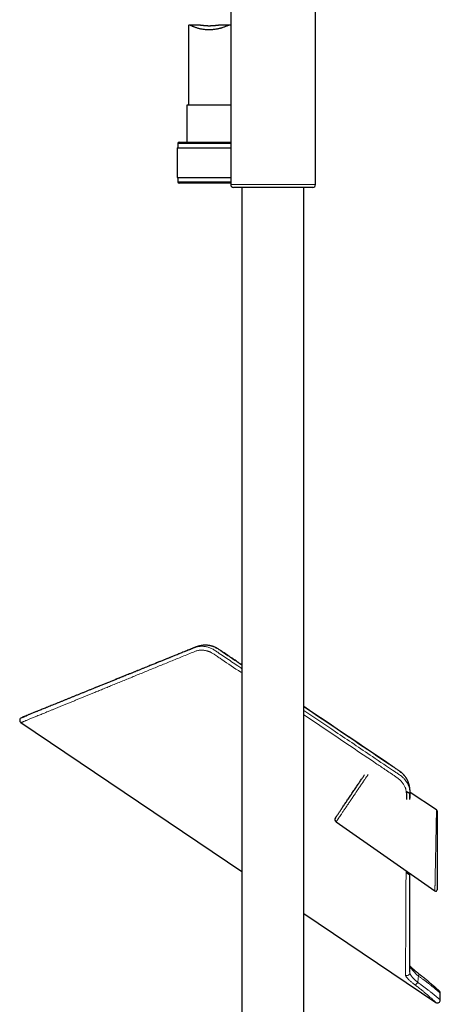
# Model space of a CAD drawing. Header units: millimetres. Extents: x 8 to 2314, y 12 to 2305.
# Tile 15 of 156: x 436 to 585, y 1240 to 1589. Entities that reach past the tile are written whole.
import ezdxf

# ---------------------------------------------------------------- set-up
doc = ezdxf.new("R2010")
doc.units = ezdxf.units.MM

msp = doc.modelspace()

# ---------------------------------------------------------------- linework, layer by layer
at = {"color": 7, "linetype": 'Continuous', "lineweight": 30}
for p, q in [((540.45, 1530.73), (540.45, 1650.73)), ((510.45, 1608.28), (510.45, 1530.73)), ((495.5, 1586.98), (495.5, 1558.9)), ((499.77, 1587.26), (495.71, 1587.26)), ((510.15, 1587.26), (506.09, 1587.26)), ((494.95, 1558.9), (494.95, 1545.77)), ((502.74, 1558.9), (494.95, 1558.9)), ((510.45, 1558.9), (502.74, 1558.9)), ((492.2, 1545.77), (502.65, 1545.77)), ((502.65, 1545.77), (510.45, 1545.77)), ((491.52, 1543.77), (491.52, 1533.27)), ((491.52, 1543.77), (502.63, 1543.77)), ((491.7, 1545.27), (491.7, 1543.77)), ((502.63, 1543.77), (510.45, 1543.77)), ((491.52, 1533.27), (502.63, 1533.27)), ((491.7, 1533.27), (491.7, 1531.77)), ((502.63, 1533.27), (510.45, 1533.27)), ((510.45, 1531.27), (492.2, 1531.27)), ((539.45, 1529.73), (511.45, 1529.73)), ((514.42, 1529.73), (514.42, 1232.28)), ((536.32, 1232.28), (536.32, 1529.73)), ((436.16, 1340.11), (436.16, 1340.11)), ((436.16, 1340.1), (514.42, 1287.31)), ((583.29, 1309.27), (573.94, 1315.34)), ((573.91, 1312.92), (573.91, 1314.88)), ((583.52, 1308.85), (583.52, 1280.87)), ((547.76, 1304.95), (582.73, 1280.46)), ((572.51, 1287.62), (572.51, 1287.01)), ((573.9, 1286.07), (573.9, 1286.64)), ((573.91, 1286.06), (573.92, 1286.63)), ((573.91, 1286.06), (573.91, 1286.06)), ((536.32, 1272.54), (583.08, 1241)), ((573.87, 1251.66), (573.87, 1251.68)), ((584.64, 1241.83), (584.64, 1244.25))]:
    msp.add_line(p, q, dxfattribs=at)
at = {"color": 252, "linetype": 'Continuous', "lineweight": 0}
for p, q in [((502.64, 1545.27), (491.7, 1545.27)), ((510.45, 1545.27), (502.64, 1545.27)), ((491.7, 1531.77), (510.45, 1531.77)), ((510.45, 1530.73), (540.45, 1530.73)), ((573.45, 1318.65), (573.45, 1318.62)), ((573.87, 1251.44), (573.87, 1251.66))]:
    msp.add_line(p, q, dxfattribs=at)
at = {"color": 7, "linetype": 'Continuous', "lineweight": 30, "flags": 128}
msp.add_lwpolyline([(547.5, 1306.33), (547.5, 1306.34), (547.52, 1306.35), (547.54, 1306.39), (547.57, 1306.43), (547.61, 1306.49), (547.65, 1306.56), (547.71, 1306.64), (547.77, 1306.73), (547.84, 1306.84), (547.92, 1306.96), (548.01, 1307.09), (548.11, 1307.23), (548.21, 1307.39), (548.32, 1307.55), (548.44, 1307.73), (548.57, 1307.91), (548.7, 1308.11), (548.84, 1308.32), (548.99, 1308.53), (549.14, 1308.76), (549.3, 1308.99), (549.46, 1309.24), (549.63, 1309.49), (549.81, 1309.75), (549.99, 1310.02), (550.18, 1310.3), (550.37, 1310.58), (550.56, 1310.87), (550.76, 1311.17), (550.97, 1311.47), (551.17, 1311.77), (551.38, 1312.09), (551.59, 1312.4), (551.81, 1312.72), (552.03, 1313.04), (552.25, 1313.37), (552.47, 1313.7), (552.69, 1314.03), (552.92, 1314.36), (553.14, 1314.69), (553.36, 1315.02), (553.59, 1315.36), (553.81, 1315.69), (554.04, 1316.02), (554.26, 1316.35), (554.48, 1316.68), (554.7, 1317.01), (554.92, 1317.33), (555.13, 1317.65), (555.35, 1317.96), (555.56, 1318.27), (555.76, 1318.58), (555.97, 1318.88), (556.17, 1319.18), (556.36, 1319.47), (556.55, 1319.75), (556.74, 1320.03), (556.92, 1320.3), (557.1, 1320.56), (557.27, 1320.81), (557.43, 1321.05), (557.59, 1321.29), (557.74, 1321.52), (557.77, 1321.56)], dxfattribs=at)
at = {"color": 252, "linetype": 'Continuous', "lineweight": 0, "flags": 128}
msp.add_lwpolyline([(577, 1251.13), (577.03, 1251.1), (577.06, 1251.05), (577.08, 1250.99), (577.08, 1250.92), (577.08, 1250.84), (577.06, 1250.75), (577.03, 1250.65), (576.99, 1250.55), (576.94, 1250.44), (576.88, 1250.34)], dxfattribs=at)
at = {"color": 7, "linetype": 'Continuous', "lineweight": 30}
for centre, radius, start, end in [((492.2, 1545.27), 0.5, 90, 180), ((492.2, 1531.77), 0.5, 180, 270), ((511.45, 1530.73), 1, 180, 270), ((539.45, 1530.73), 1, 270, 0), ((436.71, 1340.93), 1, 112.9684, 236.1491), ((583.02, 1308.85), 0.5, 0, 56.8841), ((548.33, 1305.77), 1, 146, 235), ((583.02, 1280.87), 0.5, 235.0187, 0), ((583.64, 1244.24), 1, 0.0921, 47.3049), ((583.64, 1241.83), 1, 235.9155, 0.0245)]:
    msp.add_arc(centre, radius, start, end, dxfattribs=at)
at = {"color": 252, "linetype": 'Continuous', "lineweight": 0}
for centre, radius, start, end in [((572.87, 1251.49), 1, 236.7198, 357.3792), ((575.37, 1248.62), 1.4, 280.7145, 336.8138)]:
    msp.add_arc(centre, radius, start, end, dxfattribs=at)
at = {"color": 7, "linetype": 'Continuous', "lineweight": 30}
for points, knots in [([(510.45, 1587.08), (510.44, 1587.11), (510.41, 1587.17), (510.33, 1587.23), (510.23, 1587.26), (510.09, 1587.26), (509.92, 1587.23), (509.71, 1587.17), (509.47, 1587.09), (509.18, 1586.98), (508.82, 1586.84), (508.4, 1586.67), (507.94, 1586.5), (507.51, 1586.35), (507.13, 1586.23), (506.81, 1586.14), (506.49, 1586.05), (506.16, 1585.97), (505.81, 1585.89), (505.47, 1585.82), (505.03, 1585.75), (504.54, 1585.68), (504, 1585.62), (503.51, 1585.59), (503.04, 1585.57), (502.56, 1585.57), (502.03, 1585.58), (501.47, 1585.62), (500.92, 1585.68), (500.38, 1585.77), (499.86, 1585.86), (499.36, 1585.98), (498.88, 1586.11), (498.41, 1586.25), (497.96, 1586.41), (497.53, 1586.57), (497.13, 1586.73), (496.79, 1586.88), (496.49, 1587), (496.25, 1587.11), (496.04, 1587.19), (495.87, 1587.24), (495.74, 1587.26), (495.65, 1587.26), (495.58, 1587.23), (495.53, 1587.17), (495.5, 1587.09), (495.5, 1587.02), (495.5, 1586.98)], [0, 0, 0, 0, 0.015231, 0.034096, 0.053131, 0.072366, 0.094028, 0.1159, 0.137922, 0.160111, 0.188123, 0.216542, 0.245159, 0.27418, 0.29057, 0.30696, 0.323509, 0.340058, 0.356385, 0.372755, 0.389215, 0.416141, 0.438466, 0.460922, 0.480083, 0.499328, 0.523692, 0.548231, 0.573126, 0.598197, 0.622618, 0.647191, 0.672058, 0.697068, 0.723806, 0.750875, 0.77811, 0.805691, 0.82843, 0.851324, 0.874361, 0.897606, 0.914996, 0.932517, 0.950156, 0.967958, 0.985371, 1, 1, 1, 1]), ([(499.77, 1587.26), (499.79, 1587.26), (499.85, 1587.26), (499.98, 1587.25), (500.15, 1587.24), (500.34, 1587.22), (500.55, 1587.2), (500.79, 1587.17), (501.04, 1587.15), (501.31, 1587.12), (501.59, 1587.1), (501.89, 1587.08), (502.19, 1587.06), (502.51, 1587.05), (502.83, 1587.05), (503.14, 1587.05), (503.45, 1587.06), (503.76, 1587.07), (504.06, 1587.09), (504.35, 1587.11), (504.63, 1587.14), (504.91, 1587.16), (505.17, 1587.19), (505.42, 1587.22), (505.65, 1587.24), (505.86, 1587.25), (506.01, 1587.26), (506.08, 1587.26), (506.09, 1587.26)], [0, 0, 0, 0, 0.012981, 0.049765, 0.086773, 0.124111, 0.161666, 0.201984, 0.242567, 0.283557, 0.325108, 0.36653, 0.408566, 0.450918, 0.493918, 0.53457, 0.57551, 0.616894, 0.658883, 0.699446, 0.740282, 0.781536, 0.823362, 0.864891, 0.906714, 0.949006, 0.991955, 1, 1, 1, 1]), ([(500.97, 1367.53), (500.91, 1367.52), (500.8, 1367.52), (500.63, 1367.5), (500.48, 1367.48), (500.32, 1367.46), (500.09, 1367.43), (499.82, 1367.38), (499.51, 1367.32), (499.22, 1367.25), (498.94, 1367.17), (498.68, 1367.09), (498.47, 1367.02), (498.29, 1366.96), (498.13, 1366.9), (498, 1366.85), (497.89, 1366.8), (497.76, 1366.75), (497.62, 1366.7), (497.47, 1366.63), (497.25, 1366.55), (496.97, 1366.43), (496.61, 1366.28), (496.2, 1366.12), (495.77, 1365.95), (495.15, 1365.7), (494.39, 1365.39), (493.54, 1365.04), (492.76, 1364.73), (492.04, 1364.44), (491.35, 1364.16), (490.7, 1363.89), (490.08, 1363.64), (489.5, 1363.41), (488.94, 1363.18), (488.45, 1362.99), (488.03, 1362.81), (487.64, 1362.66), (487.24, 1362.49), (486.81, 1362.32), (486.34, 1362.13), (485.84, 1361.93), (485.3, 1361.71), (484.73, 1361.48), (484.13, 1361.24), (483.51, 1360.98), (482.85, 1360.72), (482.17, 1360.44), (481.42, 1360.14), (480.58, 1359.8), (479.66, 1359.42), (478.7, 1359.04), (477.7, 1358.63), (476.67, 1358.21), (475.61, 1357.78), (474.51, 1357.34), (473.39, 1356.88), (472.23, 1356.42), (471.05, 1355.94), (469.84, 1355.45), (468.64, 1354.96), (467.44, 1354.47), (466.24, 1353.99), (465.03, 1353.5), (463.81, 1353.01), (462.65, 1352.53), (461.55, 1352.09), (460.51, 1351.67), (459.47, 1351.25), (458.43, 1350.82), (457.39, 1350.4), (456.37, 1349.99), (455.38, 1349.59), (454.41, 1349.19), (453.45, 1348.8), (452.49, 1348.42), (451.54, 1348.03), (450.58, 1347.64), (449.63, 1347.26), (448.7, 1346.88), (447.78, 1346.51), (446.89, 1346.14), (446.02, 1345.79), (445.19, 1345.45), (444.41, 1345.14), (443.68, 1344.84), (442.97, 1344.55), (442.29, 1344.28), (441.64, 1344.01), (441.03, 1343.77), (440.46, 1343.54), (439.93, 1343.32), (439.43, 1343.12), (438.97, 1342.93), (438.54, 1342.76), (438.15, 1342.6), (437.8, 1342.45), (437.5, 1342.33), (437.24, 1342.23), (437.03, 1342.14), (436.86, 1342.07), (436.72, 1342.02), (436.62, 1341.98), (436.56, 1341.95), (436.55, 1341.95), (436.55, 1341.95)], [0, 0, 0, 0, 0.001381, 0.002839, 0.00402, 0.005206, 0.006766, 0.009739, 0.011773, 0.014389, 0.017001, 0.018996, 0.020801, 0.022386, 0.023717, 0.02479, 0.025743, 0.026902, 0.028243, 0.029682, 0.031238, 0.034313, 0.037763, 0.041587, 0.045784, 0.050339, 0.059255, 0.067792, 0.075096, 0.082099, 0.0888, 0.0952, 0.101298, 0.107095, 0.112592, 0.117787, 0.121657, 0.125394, 0.129385, 0.133713, 0.138466, 0.143567, 0.149016, 0.154813, 0.160957, 0.167329, 0.174035, 0.181074, 0.188446, 0.197654, 0.207331, 0.217476, 0.228087, 0.239162, 0.250699, 0.262657, 0.275069, 0.287934, 0.301249, 0.315009, 0.329213, 0.343007, 0.35719, 0.371758, 0.386707, 0.402035, 0.415094, 0.428412, 0.441985, 0.455812, 0.46989, 0.484217, 0.497951, 0.511903, 0.526069, 0.540449, 0.555039, 0.57033, 0.585843, 0.601575, 0.617523, 0.633687, 0.650065, 0.666654, 0.682046, 0.697612, 0.713352, 0.729266, 0.745351, 0.761607, 0.777283, 0.793114, 0.809098, 0.825238, 0.841532, 0.857982, 0.874587, 0.891349, 0.906533, 0.921845, 0.937283, 0.95285, 0.968545, 0.98437, 1, 1, 1, 1]), ([(501.04, 1367.53), (501.03, 1367.53), (501.01, 1367.53), (500.98, 1367.53), (500.97, 1367.53)], [0, 0, 0, 0, 0.424974, 1, 1, 1, 1]), ([(514.42, 1360.56), (513.32, 1361.3), (511.08, 1362.82), (508.55, 1364.51), (506.99, 1365.58), (506.47, 1365.93), (506.11, 1366.16), (505.8, 1366.35), (505.51, 1366.51), (505.21, 1366.67), (504.92, 1366.81), (504.61, 1366.94), (504.3, 1367.05), (503.99, 1367.16), (503.67, 1367.25), (503.36, 1367.33), (503.04, 1367.4), (502.72, 1367.46), (502.39, 1367.5), (502.07, 1367.53), (501.76, 1367.55), (501.44, 1367.55), (501.19, 1367.54), (501.04, 1367.53), (501, 1367.53)], [0, 0, 0, 0, 0.256657, 0.525005, 0.589755, 0.621938, 0.647761, 0.671183, 0.692867, 0.713439, 0.735264, 0.756773, 0.778241, 0.79968, 0.821103, 0.842524, 0.863955, 0.885405, 0.906839, 0.928121, 0.949271, 0.97031, 0.99126, 1, 1, 1, 1]), ([(573.45, 1318.64), (573.44, 1318.68), (573.4, 1318.82), (573.31, 1319.05), (573.19, 1319.34), (573.06, 1319.63), (572.92, 1319.91), (572.76, 1320.19), (572.59, 1320.46), (572.41, 1320.73), (572.22, 1320.99), (572.02, 1321.25), (571.81, 1321.5), (571.58, 1321.75), (571.35, 1321.98), (571.11, 1322.21), (570.86, 1322.43), (570.6, 1322.64), (570.32, 1322.85), (570.01, 1323.07), (569.65, 1323.31), (569.18, 1323.63), (568.53, 1324.07), (557.55, 1331.47), (546.79, 1338.73), (536.32, 1345.79)], [0, 0, 0, 0, 0.0028182, 0.009798, 0.0168072, 0.0238312, 0.0308517, 0.037852, 0.0448261, 0.0518798, 0.0589898, 0.0661441, 0.0733294, 0.0805317, 0.0877347, 0.0949209, 0.1020836, 0.1090955, 0.1164755, 0.1245237, 0.1335867, 0.1445102, 0.1614316, 0.1842935, 1, 1, 1, 1]), ([(436.34, 1341.86), (436.34, 1341.86), (436.35, 1341.87), (436.41, 1341.89), (436.51, 1341.93), (436.63, 1341.98), (436.79, 1342.04), (436.98, 1342.12), (437.21, 1342.21), (437.51, 1342.34), (437.81, 1342.46), (438.02, 1342.54), (438.09, 1342.57)], [0, 0, 0, 0, 0.068904, 0.171537, 0.274179, 0.376811, 0.477732, 0.578661, 0.679582, 0.808486, 0.937445, 1, 1, 1, 1]), ([(573.45, 1318.65), (573.45, 1318.66), (573.44, 1318.69), (573.43, 1318.72), (573.42, 1318.74)], [0, 0, 0, 0, 0.4070728, 1, 1, 1, 1]), ([(573.91, 1314.88), (573.9, 1314.89), (573.89, 1314.89), (573.86, 1314.91), (573.82, 1314.94), (573.74, 1314.99), (573.62, 1315.07), (573.45, 1315.19), (573.25, 1315.32), (573.04, 1315.47), (572.8, 1315.63), (572.64, 1315.74), (572.56, 1315.79)], [0, 0, 0, 0, 0.062773, 0.125065, 0.187245, 0.24954, 0.374651, 0.500236, 0.625298, 0.749934, 0.87465, 1, 1, 1, 1]), ([(572.56, 1315.79), (572.57, 1315.72), (572.59, 1315.56), (572.61, 1315.32), (572.63, 1315.08), (572.63, 1314.84), (572.63, 1314.61), (572.63, 1314.38), (572.63, 1314.15), (572.63, 1313.93), (572.63, 1313.69), (572.62, 1313.44), (572.62, 1313.2), (572.62, 1313.01), (572.62, 1312.91), (572.62, 1312.89)], [0, 0, 0, 0, 0.0756612, 0.1572037, 0.2447433, 0.3247891, 0.4045521, 0.4834195, 0.5638679, 0.6391203, 0.7175373, 0.8084588, 0.8980147, 0.9717154, 1, 1, 1, 1]), ([(573.94, 1314.87), (573.94, 1314.93), (573.94, 1315.08), (573.94, 1315.29), (573.94, 1315.49), (573.93, 1315.68), (573.93, 1315.85), (573.93, 1316), (573.92, 1316.11), (573.92, 1316.2), (573.91, 1316.3), (573.9, 1316.4), (573.89, 1316.53), (573.88, 1316.67), (573.86, 1316.84), (573.83, 1317.04), (573.79, 1317.3), (573.73, 1317.61), (573.66, 1317.92), (573.58, 1318.22), (573.51, 1318.46), (573.47, 1318.6), (573.46, 1318.63)], [0, 0, 0, 0, 0.053823, 0.118939, 0.176507, 0.220262, 0.272918, 0.311656, 0.334207, 0.357731, 0.382664, 0.409853, 0.440158, 0.478206, 0.524481, 0.56711, 0.639335, 0.727669, 0.813793, 0.885964, 0.975569, 1, 1, 1, 1]), ([(573.94, 1313.34), (573.94, 1313.35), (573.94, 1313.86), (573.94, 1314.36), (573.94, 1314.86)], [0, 0, 0, 0, 0.016963, 1, 1, 1, 1]), ([(573.87, 1251.68), (573.87, 1251.8), (573.87, 1252.09), (573.87, 1252.58), (573.87, 1253.15), (573.88, 1253.77), (573.88, 1254.43), (573.88, 1255.12), (573.88, 1255.86), (573.88, 1256.63), (573.88, 1257.45), (573.88, 1258.32), (573.88, 1259.24), (573.88, 1260.2), (573.89, 1261.19), (573.89, 1262.23), (573.89, 1263.31), (573.89, 1264.46), (573.89, 1265.7), (573.89, 1267.04), (573.9, 1268.41), (573.9, 1269.83), (573.9, 1271.29), (573.9, 1272.8), (573.9, 1274.34), (573.9, 1275.95), (573.91, 1277.62), (573.91, 1279.36), (573.91, 1281.14), (573.91, 1282.96), (573.91, 1284.6), (573.91, 1285.64), (573.91, 1286.06)], [0, 0, 0, 0, 0.024361, 0.055783, 0.087239, 0.118732, 0.150262, 0.181268, 0.212312, 0.243396, 0.274522, 0.306328, 0.33818, 0.370078, 0.40202, 0.434008, 0.466039, 0.498114, 0.533884, 0.569705, 0.605576, 0.641495, 0.677461, 0.713472, 0.749524, 0.785614, 0.823459, 0.861337, 0.899243, 0.937172, 0.975119, 1, 1, 1, 1]), ([(577, 1251.13), (576.97, 1251.16), (576.85, 1251.25), (576.65, 1251.4), (576.41, 1251.59), (576.18, 1251.78), (575.96, 1251.96), (575.74, 1252.14), (575.53, 1252.32), (575.33, 1252.5), (575.13, 1252.67), (574.94, 1252.84), (574.77, 1253), (574.6, 1253.16), (574.44, 1253.32), (574.3, 1253.47), (574.16, 1253.61), (574.04, 1253.74), (573.95, 1253.85), (573.9, 1253.92), (573.88, 1253.94)], [0, 0, 0, 0, 0.025306, 0.083726, 0.142306, 0.201148, 0.260035, 0.318991, 0.378048, 0.43723, 0.496558, 0.556045, 0.615697, 0.675496, 0.735454, 0.794337, 0.852248, 0.909105, 0.964824, 1, 1, 1, 1]), ([(584.32, 1244.98), (584.32, 1244.98), (584.31, 1244.98), (584.31, 1244.99), (584.29, 1245.01), (584.26, 1245.04), (584.21, 1245.07), (584.16, 1245.12), (584.1, 1245.18), (584.03, 1245.24), (583.95, 1245.31), (583.86, 1245.4), (583.76, 1245.49), (583.65, 1245.59), (583.53, 1245.7), (583.4, 1245.81), (583.26, 1245.94), (583.11, 1246.07), (582.95, 1246.22), (582.78, 1246.37), (582.6, 1246.53), (582.41, 1246.69), (582.22, 1246.86), (582.01, 1247.04), (581.8, 1247.23), (581.57, 1247.42), (581.34, 1247.62), (581.1, 1247.82), (580.85, 1248.03), (580.59, 1248.25), (580.33, 1248.47), (580.06, 1248.7), (579.77, 1248.93), (579.49, 1249.17), (579.19, 1249.4), (578.89, 1249.65), (578.59, 1249.89), (578.27, 1250.14), (577.95, 1250.39), (577.63, 1250.65), (577.31, 1250.9), (577.1, 1251.06), (577, 1251.13)], [0, 0, 0, 0, 0.013294, 0.036391, 0.061858, 0.087444, 0.113112, 0.138807, 0.164465, 0.190027, 0.215443, 0.240742, 0.266124, 0.291508, 0.316904, 0.342326, 0.367793, 0.393331, 0.418968, 0.444659, 0.470172, 0.495617, 0.521024, 0.54642, 0.571834, 0.597288, 0.622814, 0.648445, 0.673817, 0.699235, 0.724746, 0.750304, 0.775855, 0.801341, 0.826716, 0.851934, 0.877022, 0.902291, 0.927657, 0.953078, 0.97851, 1, 1, 1, 1]), ([(582.91, 1246.25), (582.86, 1246.29), (582.76, 1246.38), (582.6, 1246.53), (582.41, 1246.69), (582.21, 1246.86), (582.01, 1247.04), (581.79, 1247.23), (581.57, 1247.42), (581.41, 1247.55), (581.34, 1247.62)], [0, 0, 0, 0, 0.099286, 0.227817, 0.356562, 0.485496, 0.614541, 0.743613, 0.872615, 1, 1, 1, 1])]:
    msp.add_open_spline(points, degree=3, knots=knots, dxfattribs=at)
at = {"color": 252, "linetype": 'Continuous', "lineweight": 0}
for points, knots in [([(514.42, 1357.67), (514.27, 1357.77), (511.89, 1359.38), (509.09, 1361.27), (506.01, 1363.34), (505.02, 1364.02), (504.3, 1364.49), (503.89, 1364.75), (503.49, 1364.96), (503.12, 1365.14), (502.77, 1365.29), (502.43, 1365.41), (502.08, 1365.52), (501.67, 1365.63), (501.18, 1365.72), (500.62, 1365.79), (500.06, 1365.81), (499.52, 1365.78), (498.99, 1365.71), (498.48, 1365.6), (497.98, 1365.43), (496.95, 1365.01), (495.39, 1364.37), (493.29, 1363.52), (491.22, 1362.67), (489.17, 1361.83), (487.14, 1361), (485.13, 1360.18), (483.15, 1359.37), (481.19, 1358.57), (479.26, 1357.77), (477.35, 1356.99), (475.48, 1356.23), (473.63, 1355.47), (471.81, 1354.72), (470.02, 1353.99), (468.3, 1353.28), (466.63, 1352.6), (465.02, 1351.94), (463.44, 1351.3), (462.02, 1350.71), (460.74, 1350.19), (459.58, 1349.71), (458.43, 1349.24), (457.24, 1348.76), (456.04, 1348.26), (454.81, 1347.76), (453.59, 1347.26), (452.38, 1346.76), (451.2, 1346.28), (450.04, 1345.8), (448.93, 1345.35), (447.85, 1344.91), (446.82, 1344.48), (445.84, 1344.08), (444.91, 1343.7), (444.06, 1343.35), (443.27, 1343.03), (442.54, 1342.72), (441.82, 1342.43), (441.14, 1342.15), (440.49, 1341.89), (439.89, 1341.64), (439.33, 1341.41), (438.82, 1341.2), (438.35, 1341), (437.92, 1340.83), (437.54, 1340.67), (437.2, 1340.53), (436.9, 1340.41), (436.65, 1340.31), (436.45, 1340.23), (436.3, 1340.16), (436.2, 1340.12), (436.16, 1340.1), (436.16, 1340.11), (436.16, 1340.11)], [0, 0, 0, 0, 0.003835, 0.060355, 0.071163, 0.081971, 0.085575, 0.08918, 0.092189, 0.095208, 0.097754, 0.100299, 0.102873, 0.105447, 0.109469, 0.113521, 0.117609, 0.12173, 0.125644, 0.129616, 0.133618, 0.137667, 0.155515, 0.173369, 0.19123, 0.209097, 0.226942, 0.244791, 0.262647, 0.280501, 0.298362, 0.316218, 0.334081, 0.351918, 0.369755, 0.387622, 0.405489, 0.422468, 0.439446, 0.456453, 0.47346, 0.486526, 0.499596, 0.513176, 0.52676, 0.541942, 0.55713, 0.572975, 0.588827, 0.605006, 0.621193, 0.63747, 0.653754, 0.669975, 0.686205, 0.702011, 0.717826, 0.73208, 0.746341, 0.761493, 0.77665, 0.791815, 0.806978, 0.822148, 0.837313, 0.852486, 0.867692, 0.882907, 0.898321, 0.913743, 0.929574, 0.945414, 0.96167, 0.977936, 0.994376, 1, 1, 1, 1]), ([(438.09, 1342.57), (438.16, 1342.6), (438.37, 1342.68), (438.76, 1342.84), (439.26, 1343.04), (439.79, 1343.26), (440.34, 1343.48), (440.92, 1343.72), (441.55, 1343.97), (442.18, 1344.23), (442.8, 1344.48), (443.41, 1344.73), (444.04, 1344.99), (444.7, 1345.25), (445.37, 1345.52), (446.13, 1345.83), (446.99, 1346.18), (447.94, 1346.56), (448.93, 1346.97), (449.95, 1347.38), (451.02, 1347.81), (452.13, 1348.26), (453.29, 1348.73), (454.49, 1349.22), (455.71, 1349.71), (456.9, 1350.2), (458.05, 1350.66), (459.15, 1351.11), (460.27, 1351.56), (461.4, 1352.02), (462.54, 1352.48), (463.81, 1352.99), (465.2, 1353.56), (466.72, 1354.17), (468.27, 1354.8), (469.84, 1355.43), (471.42, 1356.07), (473, 1356.71), (474.59, 1357.35), (476.19, 1358), (477.82, 1358.66), (479.47, 1359.33), (481.14, 1360), (482.83, 1360.69), (484.54, 1361.38), (486.25, 1362.07), (487.97, 1362.77), (489.71, 1363.47), (491.43, 1364.16), (493.15, 1364.86), (494.84, 1365.54), (496.14, 1366.06), (497.01, 1366.42), (497.46, 1366.6), (497.91, 1366.77), (498.38, 1366.92), (498.86, 1367.04), (499.38, 1367.12), (499.95, 1367.16), (500.56, 1367.16), (501.18, 1367.1), (501.8, 1367), (502.41, 1366.84), (503.01, 1366.64), (503.61, 1366.39), (504.18, 1366.1), (504.74, 1365.76), (505.29, 1365.4), (505.83, 1365.03), (506.92, 1364.28), (509.29, 1362.69), (511.97, 1360.88), (513.92, 1359.56), (514.42, 1359.23)], [0, 0, 0, 0, 0.009315, 0.027401, 0.045479, 0.062022, 0.078571, 0.095123, 0.111672, 0.128216, 0.142103, 0.15599, 0.169877, 0.183566, 0.197255, 0.210944, 0.228235, 0.245531, 0.26283, 0.280126, 0.297417, 0.315229, 0.333045, 0.350864, 0.368681, 0.386492, 0.401432, 0.416372, 0.431312, 0.446059, 0.460806, 0.475553, 0.494074, 0.5126, 0.531127, 0.549654, 0.568175, 0.585949, 0.603725, 0.621501, 0.639275, 0.657133, 0.674994, 0.692854, 0.710712, 0.728296, 0.745882, 0.763468, 0.781052, 0.797835, 0.814619, 0.831402, 0.835779, 0.840171, 0.844561, 0.848938, 0.853298, 0.857655, 0.862915, 0.868194, 0.873474, 0.878736, 0.883989, 0.889261, 0.894532, 0.899786, 0.905113, 0.910447, 0.915788, 0.921125, 0.94253, 0.985339, 1, 1, 1, 1]), ([(514.42, 1360.49), (512.21, 1361.97), (509.84, 1363.57), (507.32, 1365.29), (506.83, 1365.62), (506.34, 1365.95), (505.84, 1366.26), (505.33, 1366.56), (504.79, 1366.83), (504.21, 1367.06), (503.61, 1367.26), (503, 1367.4), (502.38, 1367.5), (501.76, 1367.55), (501.29, 1367.55), (501.03, 1367.53), (500.97, 1367.52)], [0, 0, 0, 0, 0.5114117, 0.5492193, 0.5871378, 0.6250403, 0.6628365, 0.7005095, 0.738153, 0.7796097, 0.8212111, 0.8628071, 0.9042564, 0.9457709, 0.9874427, 1, 1, 1, 1]), ([(573.46, 1318.6), (573.41, 1318.75), (573.31, 1319.08), (573.08, 1319.59), (572.79, 1320.13), (572.46, 1320.65), (572.08, 1321.15), (571.66, 1321.62), (571.21, 1322.07), (570.67, 1322.52), (570.04, 1322.99), (569.34, 1323.49), (568.63, 1323.97), (567.91, 1324.44), (567.19, 1324.91), (565.28, 1326.18), (555.01, 1333.14), (544.95, 1339.91), (536.32, 1345.72)], [0, 0, 0, 0, 0.0103923, 0.0241969, 0.0380027, 0.0517591, 0.0654989, 0.0792856, 0.0930705, 0.1068079, 0.1252628, 0.1437221, 0.1622073, 0.1807137, 0.1992217, 0.2177091, 0.3286657, 1, 1, 1, 1]), ([(536.32, 1344.45), (540.08, 1341.92), (548.16, 1336.46), (558.96, 1329.2), (566.15, 1324.32), (569.2, 1322.28), (569.73, 1321.93), (570.24, 1321.58), (570.75, 1321.21), (571.23, 1320.82), (571.69, 1320.39), (572.11, 1319.92), (572.5, 1319.41), (572.85, 1318.89), (573.16, 1318.34), (573.41, 1317.77), (573.62, 1317.19), (573.77, 1316.6), (573.86, 1316.08), (573.9, 1315.64), (573.91, 1315.26), (573.91, 1315.01), (573.91, 1314.88)], [0, 0, 0, 0, 0.2756957, 0.5940517, 0.7922088, 0.8049029, 0.8176431, 0.830378, 0.8430713, 0.8557155, 0.8683455, 0.8815886, 0.8948782, 0.9081668, 0.9214088, 0.9346694, 0.9479802, 0.9612887, 0.9745461, 0.9830257, 0.9915128, 1, 1, 1, 1]), ([(572.56, 1315.79), (572.54, 1315.93), (572.49, 1316.2), (572.39, 1316.59), (572.26, 1316.96), (572.11, 1317.36), (571.89, 1317.81), (571.65, 1318.24), (571.41, 1318.6), (571.19, 1318.9), (570.94, 1319.2), (570.69, 1319.48), (570.42, 1319.75), (570.14, 1320), (569.86, 1320.24), (569.56, 1320.46), (569.05, 1320.82), (568.31, 1321.32), (567.03, 1322.18), (565, 1323.56), (554.65, 1330.53), (544.95, 1337.08), (536.32, 1342.9)], [0, 0, 0, 0, 0.009776, 0.019599, 0.028071, 0.036572, 0.049085, 0.061688, 0.069623, 0.078092, 0.086587, 0.094788, 0.102988, 0.111287, 0.119585, 0.127428, 0.135283, 0.160455, 0.185629, 0.235978, 0.320951, 1, 1, 1, 1]), ([(559.07, 1321.72), (559.03, 1321.66), (558.91, 1321.49), (558.7, 1321.18), (558.45, 1320.8), (558.18, 1320.41), (557.89, 1319.98), (557.62, 1319.58), (557.38, 1319.22), (557.17, 1318.91), (556.96, 1318.59), (556.69, 1318.19), (556.35, 1317.7), (555.97, 1317.13), (555.63, 1316.63), (555.36, 1316.22), (555.12, 1315.87), (554.88, 1315.52), (554.59, 1315.08), (554.23, 1314.55), (553.82, 1313.95), (553.48, 1313.44), (553.2, 1313.02), (552.96, 1312.67), (552.73, 1312.33), (552.44, 1311.9), (552.1, 1311.39), (551.72, 1310.83), (551.41, 1310.36), (551.15, 1309.99), (550.94, 1309.68), (550.74, 1309.37), (550.49, 1309.01), (550.2, 1308.58), (549.89, 1308.12), (549.64, 1307.75), (549.45, 1307.46), (549.29, 1307.22), (549.14, 1307), (548.96, 1306.73), (548.75, 1306.43), (548.55, 1306.13), (548.39, 1305.9), (548.27, 1305.72), (548.18, 1305.59), (548.1, 1305.47), (548.01, 1305.33), (547.92, 1305.19), (547.84, 1305.08), (547.79, 1305.01), (547.77, 1304.97), (547.76, 1304.95), (547.76, 1304.95), (547.76, 1304.95)], [0, 0, 0, 0, 0.0121, 0.03466, 0.057288, 0.079564, 0.101907, 0.12601, 0.141248, 0.156485, 0.171808, 0.187131, 0.213695, 0.240371, 0.264473, 0.279711, 0.294949, 0.310272, 0.325595, 0.352158, 0.378834, 0.402937, 0.418175, 0.433413, 0.448736, 0.464058, 0.490622, 0.517298, 0.541401, 0.556639, 0.571876, 0.587199, 0.602522, 0.629086, 0.655762, 0.679864, 0.695102, 0.71034, 0.725663, 0.740986, 0.767549, 0.794225, 0.818328, 0.833566, 0.848804, 0.864127, 0.879449, 0.906013, 0.932689, 0.956792, 0.97203, 0.987267, 1, 1, 1, 1]), ([(573.93, 1314.87), (573.93, 1314.87), (573.94, 1314.86), (573.92, 1314.87), (573.91, 1314.88)], [0, 0, 0, 0, 0.123277, 1, 1, 1, 1]), ([(582.73, 1280.46), (582.73, 1280.46), (582.73, 1280.47), (582.73, 1280.5), (582.73, 1280.56), (582.73, 1280.63), (582.74, 1280.72), (582.74, 1280.82), (582.74, 1280.95), (582.74, 1281.09), (582.75, 1281.25), (582.75, 1281.42), (582.75, 1281.61), (582.76, 1281.81), (582.76, 1282.03), (582.76, 1282.26), (582.77, 1282.51), (582.77, 1282.77), (582.78, 1283.04), (582.78, 1283.34), (582.79, 1283.66), (582.8, 1284), (582.8, 1284.36), (582.81, 1284.73), (582.82, 1285.11), (582.83, 1285.51), (582.83, 1285.92), (582.84, 1286.39), (582.85, 1286.96), (582.87, 1287.62), (582.88, 1288.33), (582.89, 1289.06), (582.91, 1289.78), (582.92, 1290.52), (582.94, 1291.3), (582.95, 1292.15), (582.97, 1293.04), (582.99, 1293.94), (583.01, 1294.82), (583.02, 1295.64), (583.04, 1296.38), (583.05, 1297.08), (583.06, 1297.78), (583.08, 1298.48), (583.09, 1299.18), (583.1, 1299.87), (583.12, 1300.56), (583.13, 1301.22), (583.14, 1301.87), (583.16, 1302.49), (583.17, 1303.09), (583.18, 1303.69), (583.19, 1304.27), (583.2, 1304.84), (583.21, 1305.38), (583.22, 1305.85), (583.23, 1306.24), (583.24, 1306.57), (583.24, 1306.88), (583.25, 1307.17), (583.25, 1307.46), (583.26, 1307.72), (583.26, 1307.97), (583.27, 1308.2), (583.27, 1308.4), (583.28, 1308.59), (583.28, 1308.75), (583.28, 1308.9), (583.28, 1309.02), (583.29, 1309.12), (583.29, 1309.19), (583.29, 1309.24), (583.29, 1309.26), (583.29, 1309.26), (583.29, 1309.26)], [0, 0, 0, 0, 0.011993, 0.024015, 0.03434, 0.044665, 0.055063, 0.065462, 0.07597, 0.086478, 0.097057, 0.107637, 0.11795, 0.128262, 0.138636, 0.149009, 0.15947, 0.169932, 0.180448, 0.190965, 0.202623, 0.214281, 0.226005, 0.23773, 0.249549, 0.261368, 0.273246, 0.285125, 0.301938, 0.320528, 0.339166, 0.357944, 0.376767, 0.393963, 0.413333, 0.43476, 0.456246, 0.477912, 0.499637, 0.519499, 0.536337, 0.553257, 0.570207, 0.587336, 0.604497, 0.621842, 0.639223, 0.656696, 0.673165, 0.689734, 0.706337, 0.723163, 0.740029, 0.757131, 0.774279, 0.791551, 0.80326, 0.814969, 0.826751, 0.838533, 0.850435, 0.862337, 0.874329, 0.88632, 0.898052, 0.909784, 0.921613, 0.933443, 0.945432, 0.957421, 0.969524, 0.981627, 0.992149, 1, 1, 1, 1]), ([(572.32, 1250.65), (572.32, 1250.83), (572.32, 1251.17), (572.33, 1251.75), (572.33, 1252.38), (572.33, 1253.06), (572.34, 1253.79), (572.34, 1254.57), (572.35, 1255.4), (572.35, 1256.24), (572.36, 1257.09), (572.36, 1257.94), (572.37, 1258.83), (572.37, 1259.74), (572.38, 1260.78), (572.38, 1261.94), (572.39, 1263.25), (572.4, 1264.6), (572.4, 1265.99), (572.41, 1267.42), (572.42, 1268.89), (572.43, 1270.41), (572.43, 1271.96), (572.44, 1273.56), (572.45, 1275.19), (572.46, 1276.86), (572.47, 1278.57), (572.47, 1280.31), (572.48, 1282.09), (572.49, 1283.8), (572.5, 1285.44), (572.5, 1286.49), (572.51, 1287.01)], [0, 0, 0, 0, 0.032322, 0.064652, 0.096982, 0.129304, 0.161907, 0.194519, 0.22713, 0.259734, 0.288501, 0.317276, 0.346055, 0.37483, 0.403598, 0.439899, 0.47621, 0.512521, 0.548822, 0.584492, 0.620179, 0.655875, 0.691572, 0.727261, 0.762932, 0.798449, 0.833978, 0.869511, 0.905041, 0.940559, 0.97028, 1, 1, 1, 1]), ([(572.51, 1287.01), (572.55, 1286.98), (572.65, 1286.91), (572.79, 1286.82), (572.92, 1286.73), (573.06, 1286.63), (573.2, 1286.54), (573.35, 1286.44), (573.5, 1286.34), (573.64, 1286.24), (573.76, 1286.16), (573.84, 1286.11), (573.88, 1286.08), (573.9, 1286.07), (573.9, 1286.07)], [0, 0, 0, 0, 0.062794, 0.125377, 0.18824, 0.251201, 0.334579, 0.417683, 0.500887, 0.62581, 0.750417, 0.833341, 0.916374, 1, 1, 1, 1]), ([(573.9, 1286.07), (573.9, 1285.61), (573.9, 1284.68), (573.9, 1283.32), (573.9, 1281.97), (573.9, 1280.65), (573.9, 1279.34), (573.9, 1278.05), (573.9, 1276.78), (573.89, 1275.39), (573.89, 1273.88), (573.89, 1272.27), (573.89, 1270.71), (573.89, 1269.19), (573.89, 1267.71), (573.89, 1266.28), (573.89, 1264.9), (573.88, 1263.57), (573.88, 1262.29), (573.88, 1261.27), (573.88, 1260.48), (573.88, 1259.89), (573.88, 1259.33), (573.88, 1258.76), (573.88, 1258.18), (573.88, 1257.61), (573.88, 1257.06), (573.88, 1256.52), (573.88, 1256), (573.87, 1255.5), (573.87, 1255.01), (573.87, 1254.54), (573.87, 1254.09), (573.87, 1253.65), (573.87, 1253.24), (573.87, 1252.84), (573.87, 1252.46), (573.87, 1252.1), (573.87, 1251.76), (573.87, 1251.55), (573.87, 1251.44)], [0, 0, 0, 0, 0.027604, 0.055214, 0.082844, 0.11048, 0.138189, 0.165905, 0.193641, 0.221385, 0.258771, 0.296175, 0.333635, 0.371113, 0.4085, 0.445906, 0.483373, 0.520861, 0.558247, 0.595656, 0.614393, 0.633131, 0.65188, 0.670629, 0.691056, 0.711484, 0.731926, 0.752369, 0.772859, 0.793348, 0.813854, 0.83436, 0.855019, 0.87569, 0.89636, 0.917064, 0.937769, 0.958509, 0.979249, 1, 1, 1, 1]), ([(573.91, 1286.06), (573.91, 1286.06), (573.92, 1286.05), (573.91, 1286.06), (573.9, 1286.07)], [0, 0, 0, 0, 0.0219, 1, 1, 1, 1]), ([(576.88, 1250.34), (576.8, 1250.41), (576.63, 1250.56), (576.38, 1250.79), (576.14, 1251.02), (575.91, 1251.24), (575.68, 1251.47), (575.46, 1251.69), (575.25, 1251.91), (574.99, 1252.2), (574.69, 1252.55), (574.37, 1252.95), (574.14, 1253.27), (573.98, 1253.52), (573.91, 1253.63), (573.88, 1253.69)], [0, 0, 0, 0, 0.0618775, 0.1237557, 0.186104, 0.2484529, 0.3121922, 0.3759321, 0.44011, 0.5042885, 0.6278755, 0.7521664, 0.8786516, 0.9422934, 1, 1, 1, 1]), ([(575.63, 1247.24), (575.47, 1247.37), (575.15, 1247.61), (574.71, 1247.96), (574.29, 1248.32), (573.9, 1248.65), (573.55, 1248.97), (573.24, 1249.28), (572.97, 1249.56), (572.74, 1249.83), (572.56, 1250.07), (572.44, 1250.27), (572.37, 1250.42), (572.33, 1250.55), (572.32, 1250.62), (572.32, 1250.65)], [0, 0, 0, 0, 0.082062, 0.164124, 0.248588, 0.333052, 0.415103, 0.497154, 0.581578, 0.665999, 0.748124, 0.830244, 0.886814, 0.943438, 1, 1, 1, 1]), ([(573.87, 1251.44), (573.87, 1251.39), (573.88, 1251.28), (573.94, 1251.09), (574.05, 1250.87), (574.19, 1250.63), (574.36, 1250.38), (574.56, 1250.12), (574.8, 1249.83), (575.08, 1249.53), (575.41, 1249.19), (575.78, 1248.83), (576.2, 1248.46), (576.5, 1248.2), (576.65, 1248.07)], [0, 0, 0, 0, 0.078066, 0.156145, 0.236395, 0.317218, 0.395179, 0.473606, 0.552737, 0.632822, 0.722784, 0.81344, 0.906326, 1, 1, 1, 1]), ([(576.88, 1250.34), (576.87, 1250.15), (576.85, 1249.77), (576.8, 1249.2), (576.73, 1248.63), (576.68, 1248.25), (576.65, 1248.07)], [0, 0, 0, 0, 0.249535, 0.499253, 0.749531, 1, 1, 1, 1]), ([(584.64, 1244.25), (584.64, 1244.25), (584.64, 1244.25), (584.62, 1244.27), (584.57, 1244.3), (584.49, 1244.37), (584.38, 1244.47), (584.24, 1244.59), (584.11, 1244.71), (583.95, 1244.84), (583.79, 1244.98), (583.61, 1245.13), (583.39, 1245.33), (583.1, 1245.56), (582.78, 1245.83), (582.46, 1246.1), (582.14, 1246.36), (581.81, 1246.63), (581.45, 1246.92), (581.07, 1247.22), (580.66, 1247.54), (580.24, 1247.87), (579.83, 1248.18), (579.46, 1248.46), (579.12, 1248.72), (578.77, 1248.98), (578.41, 1249.24), (578.04, 1249.51), (577.67, 1249.78), (577.28, 1250.06), (577.02, 1250.24), (576.88, 1250.34)], [0, 0, 0, 0, 0.023059, 0.055813, 0.088567, 0.135877, 0.183322, 0.220068, 0.256877, 0.289377, 0.321878, 0.354555, 0.387231, 0.434423, 0.481748, 0.518492, 0.555301, 0.592409, 0.629583, 0.667235, 0.704959, 0.742998, 0.781111, 0.808231, 0.835379, 0.862681, 0.889983, 0.917399, 0.944815, 0.972392, 1, 1, 1, 1]), ([(583.08, 1241), (583.08, 1241), (583.08, 1241), (583.07, 1241.01), (583.03, 1241.05), (582.97, 1241.1), (582.9, 1241.17), (582.8, 1241.26), (582.68, 1241.37), (582.53, 1241.5), (582.37, 1241.65), (582.16, 1241.84), (581.89, 1242.08), (581.55, 1242.38), (581.18, 1242.71), (580.81, 1243.03), (580.45, 1243.33), (580.14, 1243.61), (579.8, 1243.89), (579.48, 1244.16), (579.17, 1244.42), (578.88, 1244.66), (578.58, 1244.91), (578.24, 1245.19), (577.82, 1245.52), (577.33, 1245.92), (576.78, 1246.35), (576.22, 1246.79), (575.82, 1247.09), (575.63, 1247.24)], [0, 0, 0, 0, 0.006603, 0.04389, 0.079954, 0.116144, 0.152396, 0.189104, 0.225878, 0.263119, 0.300429, 0.337875, 0.389382, 0.441072, 0.493135, 0.54539, 0.580273, 0.615155, 0.650273, 0.685391, 0.712071, 0.738752, 0.76554, 0.792327, 0.828355, 0.871036, 0.913829, 0.956855, 1, 1, 1, 1]), ([(576.65, 1248.07), (576.83, 1247.94), (577.18, 1247.69), (577.7, 1247.32), (578.21, 1246.96), (578.71, 1246.59), (579.19, 1246.24), (579.66, 1245.89), (580.11, 1245.54), (580.55, 1245.2), (580.99, 1244.86), (581.41, 1244.52), (581.81, 1244.2), (582.2, 1243.89), (582.58, 1243.58), (582.89, 1243.32), (583.13, 1243.12), (583.32, 1242.96), (583.5, 1242.81), (583.7, 1242.64), (583.91, 1242.46), (584.11, 1242.29), (584.27, 1242.16), (584.38, 1242.06), (584.47, 1241.98), (584.54, 1241.92), (584.59, 1241.88), (584.63, 1241.84), (584.63, 1241.84), (584.64, 1241.83)], [0, 0, 0, 0, 0.036211, 0.072493, 0.109102, 0.145782, 0.182977, 0.220245, 0.257848, 0.295525, 0.336029, 0.37667, 0.417401, 0.458268, 0.503659, 0.549175, 0.576763, 0.604352, 0.632052, 0.659751, 0.706388, 0.753158, 0.789429, 0.825763, 0.857845, 0.889927, 0.922184, 0.954441, 1, 1, 1, 1])]:
    msp.add_open_spline(points, degree=3, knots=knots, dxfattribs=at)

doc.saveas('drawing.dxf')
